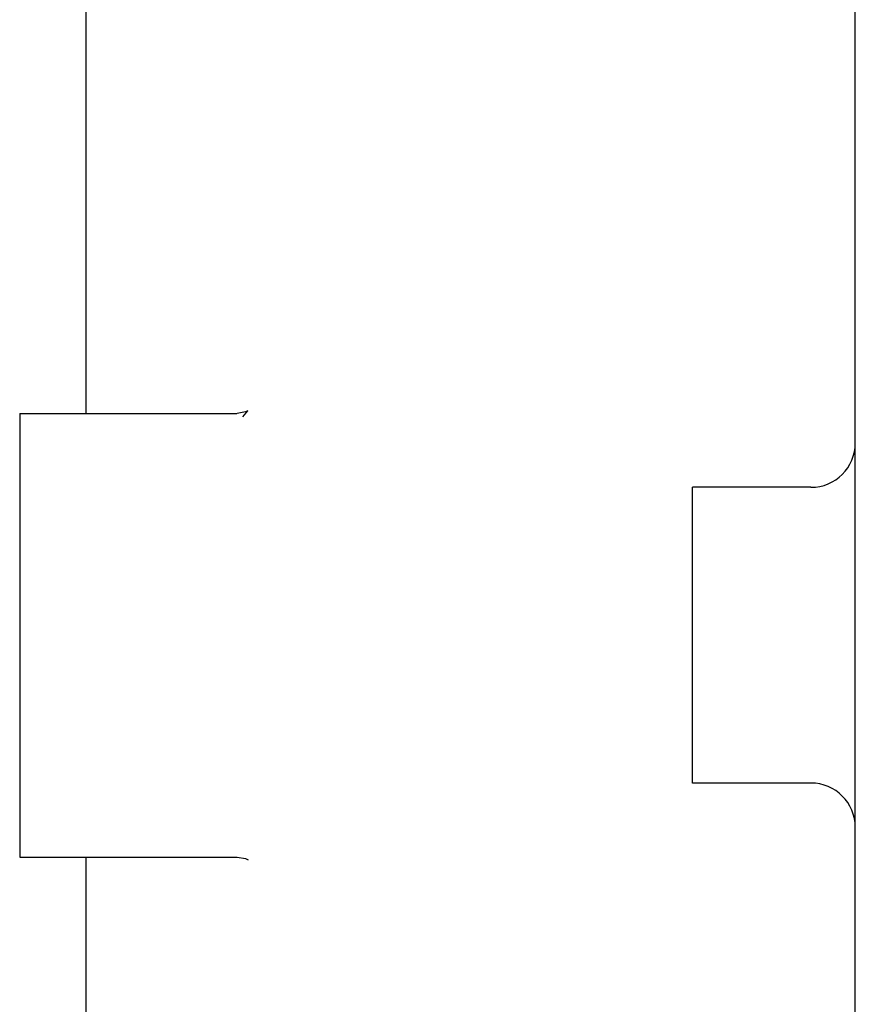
# Model space of a CAD drawing. Header units: millimetres. Extents: x 7426 to 8300, y 124 to 421.
# Tile 6 of 130: x 7940.46 to 7943.28, y 223.72 to 227.05. Entities that reach past the tile are written whole.
import ezdxf

# ---------------------------------------------------------------- set-up
doc = ezdxf.new("R2010")
doc.units = ezdxf.units.MM
doc.layers.add('DIM', color=7, linetype='Continuous')
doc.layers.add('外形图', color=7, linetype='Continuous')
doc.styles.add('微软雅黑', font='msyh.ttc')
doc.dimstyles.new('尺寸标注_1_20比例', dxfattribs={"dimtxt": 2.1, "dimasz": 1.7, "dimexe": 0.5, "dimexo": 0.4, "dimgap": 0.5, "dimtad": 1, "dimdec": 1, "dimlfac": 20, "dimdsep": 46, "dimtxsty": '微软雅黑', "dimcen": 0.09, "dimadec": 0, "dimazin": 0, "dimtp": 0.01, "dimtm": 0.01, "dimtfac": 1, "dimtdec": 1, "dimtofl": 0, "dimtmove": 0, "dimatfit": 3, "dimfxl": 1, "dimtolj": 1, "dimarcsym": 0})

# ---------------------------------------------------------------- blocks, each defined once
blk = doc.blocks.new('*D1533')
at = {"layer": 'Defpoints', "color": 0}
for p in [(7952.5349, 225.3931), (7943.2848, 223.118), (7952.5349, 218.1535)]:
    blk.add_point(p, dxfattribs=at)
at = {"layer": 'DIM', "color": 0, "lineweight": -2}
for p, q in [((7952.5349, 224.9931), (7952.5349, 217.6535)), ((7943.2848, 222.718), (7943.2848, 217.6535)), ((7944.9848, 218.1535), (7950.8349, 218.1535))]:
    blk.add_line(p, q, dxfattribs=at)
at = {"layer": 'DIM', "color": 0}
for points in [[(7944.9848, 218.4368), (7944.9848, 217.8702), (7943.2848, 218.1535)], [(7950.8349, 217.8702), (7950.8349, 218.4368), (7952.5349, 218.1535)]]:
    blk.add_solid(points, dxfattribs=at)
at = {"layer": 'DIM', "color": 0, "insert": (7947.9098, 219.7449), "char_height": 2.1, "attachment_point": 5, "style": '微软雅黑'}
blk.add_mtext('\\A1;185', dxfattribs=at)

msp = doc.modelspace()

# ---------------------------------------------------------------- linework, layer by layer
at = {"layer": '外形图', "linetype": 'Continuous'}
for p, q in [((7943.2848, 223.118), (7943.2848, 231.2681)), ((7940.6848, 225.7181), (7940.6848, 230.0866)), ((7940.4598, 225.7181), (7941.1938, 225.7181)), ((7940.4598, 225.7181), (7940.4598, 224.2181)), ((7943.1348, 225.4681), (7942.7348, 225.4681)), ((7942.7348, 224.4681), (7942.7348, 225.4681)), ((7943.1348, 224.4681), (7942.7348, 224.4681)), ((7940.4598, 224.2181), (7941.1938, 224.2181)), ((7940.6848, 223.406), (7940.6848, 224.2181))]:
    msp.add_line(p, q, dxfattribs=at)
for points in [[(7941.214, 225.7062), (7941.2315, 225.7263), (7941.2233, 225.7229), (7941.1952, 225.7181)], [(7941.1953, 224.2181), (7941.2227, 224.2134), (7941.2326, 224.209)]]:
    msp.add_lwpolyline(points, dxfattribs=at)
for centre, start, end in [((7943.1348, 225.6181), 270, 0), ((7943.1348, 224.3181), 0, 90)]:
    msp.add_arc(centre, 0.15, start, end, dxfattribs=at)

# ---------------------------------------------------------------- dimensions: what is measured, and where the dimension line sits
at = {"layer": 'DIM'}
dim = msp.add_linear_dim(base=(7952.5349, 218.1535), p1=(7943.2848, 223.118), p2=(7952.5349, 225.3931), dimstyle='尺寸标注_1_20比例', dxfattribs=at)
dim.commit()
dim.dimension.update_dxf_attribs({"geometry": '*D1533', "text_midpoint": (7947.9098, 218.1535), "dimtype": 160})

doc.saveas('drawing.dxf')
